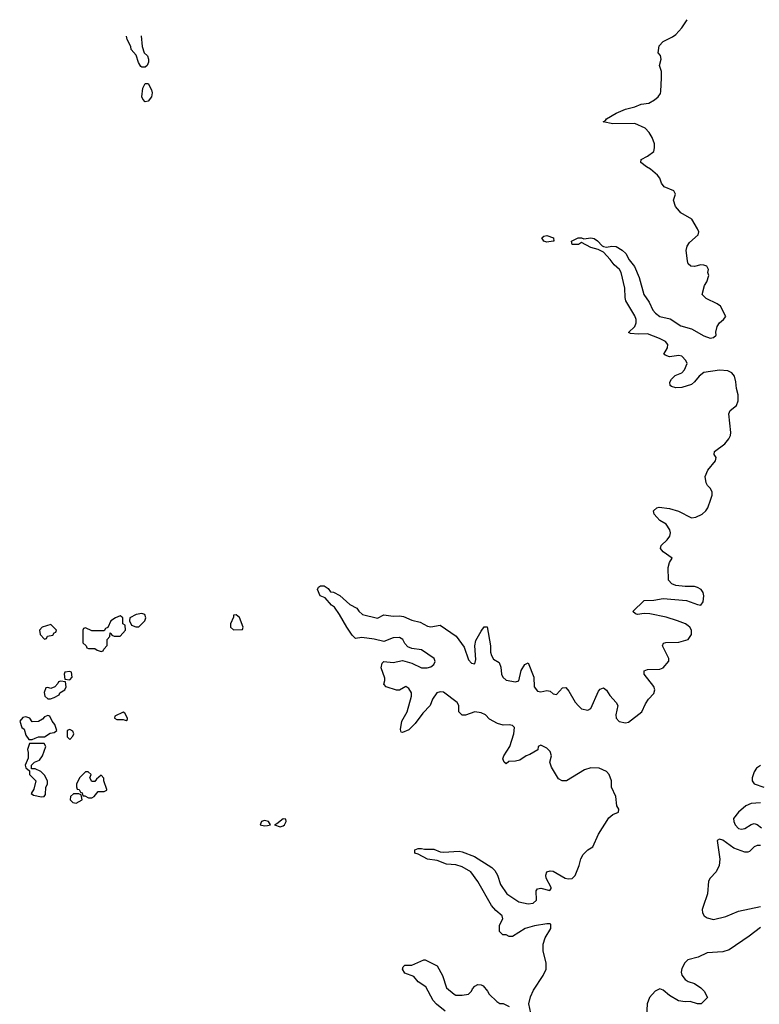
# Model space of a CAD drawing. Header units: inches. Extents: x 2792272 to 2951639, y 860504 to 1033803.
# Tile 70 of 209: x 2828951 to 2833663, y 1024946 to 1031221. Entities that reach past the tile are written whole.
import ezdxf

# ---------------------------------------------------------------- set-up
doc = ezdxf.new("R2010")
doc.units = ezdxf.units.IN
doc.header["$MEASUREMENT"] = 0
for name, color, linetype in [('C8022', 7, 'Continuous'), ('C8023', 7, 'Continuous'), ('C8032', 7, 'Continuous'), ('C8033', 7, 'Continuous')]:
    doc.layers.add(name, color=color, linetype=linetype)

msp = doc.modelspace()

# ---------------------------------------------------------------- linework, layer by layer
at = {"layer": 'C8022', "color": 4, "elevation": 8}
for points in [[(2829590, 1027422), (2829562, 1027410), (2829532, 1027390), (2829512.7, 1027347.3), (2829498, 1027342), (2829490, 1027326), (2829410, 1027326), (2829370, 1027346), (2829358, 1027342), (2829354, 1027330), (2829354, 1027250), (2829374, 1027230), (2829378, 1027218), (2829390, 1027214), (2829430, 1027214), (2829443.6, 1027203.6), (2829470, 1027194), (2829482, 1027198), (2829486, 1027210), (2829507.3, 1027232.7), (2829508, 1027272), (2829526, 1027290), (2829527.3, 1027312.7), (2829534, 1027310), (2829538, 1027298), (2829552.7, 1027292.7), (2829590, 1027292), (2829626, 1027330), (2829622, 1027362), (2829608, 1027370), (2829608, 1027410), (2829598, 1027418)], [(2829730, 1027437.2), (2829692, 1027430), (2829651.6, 1027408.4), (2829651.3, 1027390), (2829662.8, 1027362.8), (2829690, 1027351.3), (2829710, 1027351.3), (2829748.7, 1027390), (2829755.3, 1027410), (2829748, 1027430)], [(2829150, 1027366), (2829094, 1027350), (2829078, 1027330), (2829082, 1027302), (2829110, 1027274), (2829122, 1027278), (2829128.4, 1027291.6), (2829162, 1027298), (2829170, 1027314), (2829182, 1027318), (2829186, 1027330)], [(2829270, 1027066), (2829238, 1027062), (2829234, 1027050), (2829238, 1027018), (2829270, 1027014), (2829286, 1027030), (2829282, 1027062)], [(2829210, 1027006), (2829198, 1027002), (2829194, 1026990), (2829174, 1026970), (2829150, 1026958), (2829130, 1026966), (2829118, 1026962), (2829106, 1026934), (2829112, 1026910), (2829130, 1026892), (2829147.3, 1026892.7), (2829170, 1026902), (2829202, 1026918), (2829206, 1026930), (2829238, 1026950), (2829246, 1026970), (2829242, 1027002)], [(2829130, 1026786), (2829110, 1026778), (2829096.9, 1026763.1), (2829071.6, 1026748.4), (2829030, 1026746), (2829015.3, 1026770), (2828990, 1026779), (2828970, 1026773.2), (2828951, 1026750), (2828964.7, 1026710), (2828979.8, 1026699.8), (2828990, 1026662), (2829010, 1026634), (2829030, 1026634), (2829050, 1026642), (2829070, 1026651.3), (2829110, 1026651.3), (2829145.6, 1026674.4), (2829170, 1026678), (2829188, 1026690), (2829175.3, 1026730), (2829158, 1026750), (2829142, 1026782)], [(2829610, 1026808), (2829558, 1026782), (2829554, 1026770), (2829570, 1026762), (2829610, 1026762), (2829630, 1026754), (2829638, 1026762), (2829638, 1026770), (2829620.4, 1026800.4)], [(2829270, 1026698), (2829254, 1026690), (2829254, 1026650), (2829270, 1026634), (2829290, 1026654), (2829295.3, 1026670), (2829290, 1026686)], [(2829107.3, 1026607.3), (2829012.7, 1026607.3), (2829001, 1026570), (2829006, 1026550), (2829004.7, 1026515.3), (2828986, 1026470), (2828990, 1026454), (2829014, 1026434), (2829014, 1026410), (2829054, 1026370), (2829042, 1026318), (2829024.7, 1026290), (2829038, 1026278), (2829090, 1026268), (2829106, 1026270), (2829116.4, 1026283.6), (2829118, 1026330), (2829128, 1026350), (2829128, 1026370), (2829110, 1026406), (2829086, 1026430), (2829050, 1026446), (2829026, 1026446), (2829026, 1026470), (2829046, 1026490), (2829077.2, 1026502.8), (2829095.3, 1026530), (2829118, 1026590)], [(2829370, 1026428), (2829332, 1026390), (2829312, 1026350), (2829312.7, 1026332.7), (2829318, 1026318), (2829330, 1026314), (2829338, 1026298), (2829350, 1026294), (2829354, 1026274), (2829366, 1026274), (2829390, 1026262), (2829410, 1026262), (2829426, 1026270), (2829450, 1026302), (2829490, 1026302), (2829506, 1026310), (2829506, 1026314), (2829488, 1026370), (2829487.3, 1026387.3), (2829470, 1026406), (2829439.6, 1026380.4), (2829430, 1026366), (2829410, 1026366), (2829398, 1026390), (2829406, 1026410), (2829387.3, 1026427.3)], [(2829327.3, 1026287.3), (2829292.7, 1026287.3), (2829274, 1026270), (2829272, 1026250), (2829290, 1026232), (2829310, 1026228.5), (2829348, 1026250), (2829342, 1026282)]]:
    msp.add_lwpolyline(points, close=True, dxfattribs=at)
at = {"layer": 'C8023', "color": 4, "elevation": 4}
msp.add_lwpolyline([(2829725.5, 1031118.7), (2829731.3, 1031050), (2829744.7, 1031010), (2829764.7, 1030990), (2829771.3, 1030970), (2829771.3, 1030950), (2829762, 1030930), (2829750, 1030918), (2829730, 1030918), (2829722, 1030922), (2829708.7, 1030948.7), (2829694, 1030994), (2829662, 1031030), (2829658, 1031050), (2829635.3, 1031095.3), (2829630.5, 1031115.9)], dxfattribs=at)
msp.add_lwpolyline([(2829750, 1030698), (2829734.6, 1030714.6), (2829729.2, 1030729.2), (2829735.3, 1030784.7), (2829750, 1030814), (2829770, 1030814), (2829790, 1030774), (2829794.4, 1030754.4), (2829790.6, 1030729.4), (2829770, 1030702)], close=True, dxfattribs=at)
at = {"layer": 'C8032', "color": 4, "elevation": 4}
for points in [[(2832208, 1024890), (2832195.3, 1024950), (2832205.6, 1024994.4), (2832224.1, 1025035.9), (2832285.2, 1025130), (2832305.2, 1025170), (2832305.2, 1025210), (2832285.6, 1025285.6), (2832285.2, 1025330), (2832299, 1025370), (2832334, 1025430), (2832334, 1025454), (2832330, 1025458), (2832310, 1025459.3), (2832230, 1025446.6), (2832172, 1025430), (2832090, 1025378), (2832070, 1025378), (2832050, 1025388), (2832029.1, 1025389.1), (2832008.7, 1025410), (2832008.7, 1025450), (2832028.7, 1025490), (2832025.2, 1025510), (2831984.2, 1025544.2), (2831956, 1025576), (2831870, 1025729.3), (2831825.6, 1025790), (2831770, 1025822.2), (2831730, 1025835.4), (2831670, 1025838.9), (2831610, 1025862.9), (2831549, 1025870), (2831490, 1025902.7), (2831468, 1025910), (2831468, 1025930), (2831490, 1025938.8), (2831510, 1025939.1), (2831530, 1025934.9), (2831590, 1025934.4), (2831630, 1025918.4), (2831650, 1025915.3), (2831750, 1025921.3), (2831770, 1025918), (2831847.9, 1025887.9), (2831957.8, 1025817.8), (2831978.3, 1025798.3), (2831994.9, 1025770), (2832013.7, 1025710), (2832054, 1025650), (2832130, 1025598.3), (2832190, 1025585.8), (2832222.7, 1025590), (2832244.2, 1025610), (2832240.9, 1025670), (2832250, 1025682.8), (2832270, 1025685.5), (2832328.9, 1025671.1), (2832335.9, 1025684.1), (2832337, 1025690), (2832304.5, 1025750), (2832302, 1025770), (2832310, 1025790.8), (2832330, 1025797.3), (2832350, 1025794), (2832426.8, 1025750), (2832445.8, 1025745.9), (2832470, 1025748.5), (2832490, 1025767.3), (2832516, 1025830), (2832526.3, 1025873.7), (2832540.2, 1025899.8), (2832570, 1025931.3), (2832602, 1025950), (2832639, 1026030), (2832704.8, 1026135.2), (2832730, 1026156), (2832766, 1026170), (2832768, 1026190), (2832755.3, 1026210), (2832748.7, 1026270), (2832722, 1026330), (2832722, 1026370), (2832706, 1026410), (2832689, 1026430), (2832642, 1026450), (2832590, 1026452.6), (2832550, 1026440.9), (2832434, 1026370), (2832406, 1026370), (2832383.1, 1026383.1), (2832338, 1026458), (2832328.7, 1026490), (2832339, 1026530), (2832330, 1026558), (2832310, 1026578), (2832270, 1026598), (2832254, 1026590), (2832252, 1026568), (2832201.4, 1026538.6), (2832178, 1026530), (2832138, 1026502), (2832110, 1026494.5), (2832066.4, 1026493.6), (2832050, 1026478), (2832038, 1026490), (2832029, 1026510), (2832035.3, 1026530), (2832074, 1026590), (2832099.3, 1026670), (2832103.7, 1026710), (2832090, 1026722), (2832070, 1026727), (2832030, 1026724.5), (2831995.3, 1026735.3), (2831943.7, 1026763.7), (2831919, 1026790), (2831890, 1026802.7), (2831850, 1026809), (2831790.9, 1026789.1), (2831769.3, 1026789.3), (2831748.7, 1026810), (2831748.7, 1026850), (2831739, 1026870), (2831650, 1026936), (2831630, 1026938), (2831607.7, 1026930), (2831581, 1026890), (2831566, 1026850), (2831518.5, 1026801.5), (2831470, 1026735.3), (2831430, 1026695.3), (2831390, 1026678), (2831380.4, 1026680.4), (2831378, 1026698), (2831386, 1026750), (2831419, 1026810), (2831448, 1026910), (2831448, 1026930), (2831430, 1026959), (2831410, 1026971.8), (2831370, 1026948), (2831351.6, 1026948.4), (2831286, 1026970), (2831270, 1026986), (2831278, 1027010), (2831276.4, 1027023.6), (2831253.2, 1027090), (2831260.9, 1027119.1), (2831270, 1027130.8), (2831330, 1027124.7), (2831390, 1027137.3), (2831450, 1027120.5), (2831510, 1027090.6), (2831546, 1027090), (2831570, 1027097.1), (2831590, 1027110.8), (2831598, 1027130), (2831591.3, 1027150), (2831510, 1027205.6), (2831450, 1027214), (2831424.6, 1027224.6), (2831404.9, 1027244.9), (2831390.8, 1027270.8), (2831370, 1027283), (2831330, 1027282.4), (2831270, 1027258.7), (2831210, 1027273.6), (2831130, 1027284), (2831090, 1027278), (2831070, 1027298), (2831034, 1027350), (2830989.2, 1027430), (2830957, 1027477), (2830938, 1027490), (2830896, 1027536), (2830865.2, 1027550), (2830848, 1027590), (2830855.3, 1027604.7), (2830867.3, 1027612.7), (2830890, 1027614), (2830916.9, 1027596.9), (2830930, 1027574), (2830950, 1027572), (2830990, 1027551.3), (2831054, 1027494), (2831098, 1027470), (2831110.9, 1027450.9), (2831134, 1027430), (2831230, 1027407.7), (2831270, 1027427.3), (2831330, 1027420.5), (2831370, 1027422.3), (2831396.7, 1027416.7), (2831450, 1027393.1), (2831502.3, 1027382.3), (2831550, 1027354.9), (2831570, 1027352.7), (2831630, 1027363), (2831731.8, 1027291.8), (2831782.3, 1027222.3), (2831810, 1027140.5), (2831830, 1027120.5), (2831850, 1027116), (2831856.3, 1027143.7), (2831849.5, 1027230), (2831856.1, 1027263.9), (2831890, 1027324.7), (2831910, 1027351.3), (2831930, 1027352), (2831950.8, 1027230), (2831950.8, 1027190), (2831957.3, 1027170), (2831970, 1027144.9), (2832004.5, 1027124.5), (2832015.6, 1027095.6), (2832021.1, 1027050), (2832028.9, 1027030), (2832050, 1027012.4), (2832110, 1027000.5), (2832130, 1027007.3), (2832146, 1027074), (2832170, 1027111.3), (2832190, 1027122), (2832225.5, 1027030), (2832228.9, 1026970), (2832250, 1026942.4), (2832270, 1026938.4), (2832310, 1026946), (2832330, 1026940.7), (2832350, 1026924), (2832370, 1026920.7), (2832410, 1026962.8), (2832430, 1026966), (2832450, 1026941), (2832490, 1026870.8), (2832510, 1026848.2), (2832530, 1026828.5), (2832570, 1026820.5), (2832590, 1026830.8), (2832639.1, 1026940.9), (2832650, 1026954.8), (2832670, 1026962.8), (2832690, 1026947.3), (2832710, 1026914.8), (2832751, 1026870), (2832761, 1026850), (2832748, 1026790), (2832751, 1026770), (2832770, 1026747.3), (2832810, 1026739.1), (2832830, 1026744.9), (2832915.1, 1026810), (2832938, 1026862), (2832956, 1026890), (2832990, 1026926.8), (2832996.9, 1026950), (2832990, 1026972), (2832929.4, 1027050), (2832929.5, 1027070.5), (2832950, 1027079.1), (2833030, 1027082), (2833050, 1027090.6), (2833086.3, 1027133.7), (2833086.6, 1027150), (2833046.6, 1027230), (2833052.9, 1027247.1), (2833067.5, 1027252.5), (2833150, 1027254), (2833208.7, 1027270), (2833230, 1027302), (2833231.8, 1027330), (2833220.9, 1027350), (2833210, 1027358.4), (2833192.7, 1027370), (2833142, 1027390), (2833070, 1027413), (2832966, 1027434), (2832930, 1027437), (2832886, 1027430), (2832874, 1027434), (2832858, 1027450), (2832930, 1027518.8), (2832990, 1027522.4), (2833050, 1027532.7), (2833199.9, 1027519.9), (2833270, 1027493.4), (2833290, 1027490.8), (2833306, 1027510), (2833309.3, 1027550), (2833306, 1027570), (2833293.2, 1027590), (2833270, 1027602.7), (2833250, 1027609.3), (2833190, 1027609.3), (2833130, 1027616), (2833106.3, 1027626.3), (2833084, 1027650), (2833081.2, 1027730), (2833090, 1027762), (2833108, 1027790), (2833049.5, 1027829.5), (2833033.2, 1027850), (2833037.2, 1027870), (2833074.9, 1027905.1), (2833092.7, 1027930), (2833096, 1027950), (2833092.7, 1027970), (2833070, 1028005.2), (2833029, 1028030), (2833009, 1028050), (2832994, 1028070), (2832989, 1028090), (2833009.1, 1028110.9), (2833024.7, 1028115.3), (2833090, 1028105.5), (2833148.5, 1028088.5), (2833230, 1028046.8), (2833258, 1028050), (2833298, 1028070), (2833322, 1028090), (2833335.3, 1028110), (2833354.6, 1028165.4), (2833362, 1028190), (2833362, 1028210), (2833352.5, 1028232.5), (2833332.9, 1028252.9), (2833324, 1028270), (2833317.2, 1028310), (2833334, 1028350), (2833384, 1028410), (2833388.7, 1028430), (2833375.3, 1028450), (2833378, 1028470), (2833442.5, 1028517.5), (2833469, 1028550), (2833479, 1028570), (2833482, 1028590), (2833468.7, 1028710), (2833478, 1028730), (2833518, 1028762), (2833528.9, 1028791.1), (2833529, 1028830), (2833517.2, 1028870), (2833513.6, 1028913.6), (2833504, 1028950), (2833488.7, 1028970), (2833462.7, 1028982.7), (2833410, 1028986.6), (2833310, 1028972.8), (2833279.3, 1028950), (2833250, 1028912.3), (2833230, 1028896.2), (2833170, 1028877.6), (2833130, 1028875.1), (2833102.7, 1028882.7), (2833095.3, 1028890), (2833093.2, 1028910), (2833103.7, 1028930), (2833127, 1028953), (2833170, 1028970.7), (2833186.6, 1028990), (2833202.7, 1029030), (2833195.1, 1029050), (2833170, 1029075.6), (2833150, 1029080.7), (2833090, 1029072), (2833062, 1029082), (2833054, 1029090), (2833078.4, 1029130), (2833080.5, 1029150), (2833065.1, 1029170), (2833026.6, 1029190), (2832950, 1029218.3), (2832890, 1029217), (2832842, 1029222), (2832830, 1029228), (2832870, 1029266), (2832878.7, 1029290), (2832878.9, 1029310), (2832870, 1029332.7), (2832813.3, 1029430), (2832807.6, 1029450), (2832806.3, 1029510), (2832782.9, 1029610), (2832771.8, 1029630), (2832738.6, 1029658.6), (2832713.7, 1029693.7), (2832670, 1029739), (2832636, 1029756), (2832588.7, 1029770), (2832530, 1029802), (2832510, 1029789.2), (2832470, 1029789), (2832466, 1029810), (2832509.3, 1029830.7), (2832530, 1029830.8), (2832544.7, 1029824.7), (2832590, 1029830.6), (2832610, 1029827.3), (2832632.4, 1029812.4), (2832660.7, 1029780.7), (2832670, 1029776), (2832690, 1029770.8), (2832722.5, 1029777.5), (2832750, 1029774.9), (2832790, 1029753), (2832811.7, 1029731.7), (2832833.4, 1029690), (2832868.7, 1029648.7), (2832898, 1029578), (2832927, 1029470), (2832961.5, 1029421.5), (2832983.7, 1029370), (2833002.4, 1029350), (2833030, 1029328.8), (2833095.2, 1029315.2), (2833162.8, 1029270), (2833230.3, 1029250.3), (2833310, 1029206.4), (2833349, 1029191), (2833370, 1029194.8), (2833389, 1029210), (2833385.2, 1029230), (2833394.8, 1029265.2), (2833409, 1029290), (2833435.3, 1029310), (2833448.7, 1029330), (2833414.8, 1029394.8), (2833395.3, 1029410), (2833323.2, 1029443.2), (2833298, 1029470), (2833313.6, 1029526.4), (2833328.7, 1029550), (2833342, 1029590), (2833335.3, 1029610), (2833339, 1029630), (2833328, 1029650), (2833310, 1029657.2), (2833290, 1029659), (2833250, 1029648.7), (2833226, 1029650), (2833210, 1029666), (2833204.7, 1029684.7), (2833197.2, 1029750), (2833203.2, 1029776.8), (2833218.6, 1029801.4), (2833274, 1029850), (2833277.2, 1029870), (2833270, 1029888), (2833234, 1029950), (2833162, 1029990), (2833153.7, 1030000)], [(2833670, 1026467.4), (2833644.7, 1026450), (2833630, 1026427.3), (2833616.5, 1026390), (2833616.5, 1026370), (2833630, 1026350.4), (2833690.9, 1026330.9)], [(2833670, 1026230.8), (2833610, 1026226.4), (2833577, 1026210), (2833529.4, 1026170.6), (2833498.7, 1026130), (2833501.1, 1026110), (2833510, 1026090.7), (2833530, 1026067.4), (2833550, 1026062.3), (2833570, 1026065.7), (2833610, 1026092.4), (2833630, 1026098.4), (2833650, 1026092.7), (2833676.3, 1026070)], [(2833670, 1025959.1), (2833650, 1025957.7), (2833630.7, 1025950), (2833599.7, 1025920.3), (2833590, 1025915.8), (2833570, 1025916), (2833500.9, 1025940.9), (2833430, 1025991.1), (2833410, 1025998.7), (2833394, 1025990), (2833411.4, 1025870), (2833407.1, 1025830), (2833388.7, 1025791.3), (2833349.4, 1025750.6), (2833339.1, 1025730), (2833333.8, 1025650), (2833304.9, 1025570), (2833299.6, 1025550), (2833300.8, 1025530), (2833312, 1025510), (2833330, 1025496.5), (2833370, 1025486.5), (2833450, 1025506.5), (2833530, 1025538.9), (2833669.8, 1025570.2)], [(2833670, 1025435.8), (2833598.8, 1025381.2), (2833470, 1025293.1), (2833430, 1025280.9), (2833330, 1025274.2), (2833274, 1025246), (2833206.7, 1025230), (2833187.4, 1025210), (2833170, 1025173.2), (2833166, 1025150), (2833170, 1025131.3), (2833190, 1025104), (2833210, 1025091), (2833250, 1025078), (2833290, 1025052), (2833312, 1025030), (2833332, 1024990), (2833291.6, 1024948.4), (2833270, 1024948.7), (2833223.1, 1024963.1), (2833190, 1024961.2), (2833147.5, 1024967.5), (2833090, 1025001.3), (2833050, 1025036.4), (2833030, 1025044.4), (2832998.7, 1025030), (2832962.4, 1024990), (2832949.2, 1024950), (2832944.3, 1024870)], [(2831662.4, 1024902.4), (2831607, 1024947), (2831586, 1024970), (2831538, 1025058), (2831489.6, 1025089.6), (2831462.7, 1025122.7), (2831404.5, 1025144.5), (2831389.1, 1025170.9), (2831394.6, 1025185.4), (2831405.6, 1025194.4), (2831450, 1025196), (2831526, 1025230), (2831534, 1025230), (2831610.7, 1025190.7), (2831644.7, 1025130), (2831670, 1025052), (2831718, 1025010), (2831730, 1025004.9), (2831770, 1025004), (2831810, 1025011.3), (2831828.7, 1025030), (2831834.6, 1025045.4), (2831850, 1025062), (2831870, 1025071.3), (2831891.1, 1025071.1), (2831903.6, 1025063.6), (2831932, 1025030), (2831942, 1025010), (2831990, 1024964.7), (2832010, 1024952), (2832031.1, 1024951.1), (2832070, 1024932)]]:
    msp.add_lwpolyline(points, dxfattribs=at)
at = {"layer": 'C8032', "color": 4}
for points, elevation in [([(2832310, 1029804), (2832290, 1029809), (2832278, 1029830), (2832290, 1029842), (2832310, 1029844.7), (2832351.3, 1029830), (2832354, 1029810), (2832350, 1029808.7)], 4), ([(2830330, 1027428), (2830314, 1027426), (2830314, 1027414), (2830294, 1027370), (2830294, 1027350), (2830312.7, 1027332.7), (2830370, 1027334), (2830374, 1027350), (2830352.1, 1027412.1)], 8), ([(2830510, 1026117.2), (2830492, 1026110), (2830482, 1026090), (2830510, 1026084.4), (2830530, 1026086), (2830548, 1026090), (2830535.3, 1026110)], 8), ([(2830630, 1026128), (2830590, 1026095.3), (2830574, 1026090), (2830610, 1026076), (2830630, 1026082.8), (2830639, 1026090), (2830648, 1026110), (2830646, 1026126)], 8)]:
    msp.add_lwpolyline(points, close=True, dxfattribs=dict(at, elevation=elevation))
at = {"layer": 'C8033', "color": 4, "elevation": 4}
msp.add_lwpolyline([(2833153.7, 1030000), (2833128.7, 1030030), (2833115.3, 1030070), (2833128, 1030110), (2833118, 1030130), (2833056.4, 1030156.4), (2833040.2, 1030180.2), (2833029, 1030210), (2833014, 1030230), (2832970, 1030269.2), (2832943.3, 1030283.3), (2832908.7, 1030310), (2832909.3, 1030330.7), (2832950, 1030351), (2832990, 1030382), (2832995.5, 1030404.5), (2832995.1, 1030430), (2832981.2, 1030470), (2832961.5, 1030501.5), (2832935.3, 1030530), (2832870, 1030559.5), (2832730, 1030558), (2832668, 1030570), (2832682, 1030578), (2832688.7, 1030590), (2832750, 1030624.9), (2832810, 1030650.6), (2832870, 1030666), (2832910, 1030681.6), (2832958, 1030690), (2832995.3, 1030710), (2833019, 1030730), (2833034, 1030750), (2833036.5, 1030763.5), (2833039, 1030850), (2833039, 1030890), (2833028, 1030930), (2833038, 1030970), (2833032.9, 1030992.9), (2833018, 1031010), (2833024.7, 1031055.3), (2833050, 1031082), (2833110, 1031111.3), (2833130, 1031126), (2833169, 1031170), (2833203.3, 1031221)], dxfattribs=at)

doc.saveas('drawing.dxf')
